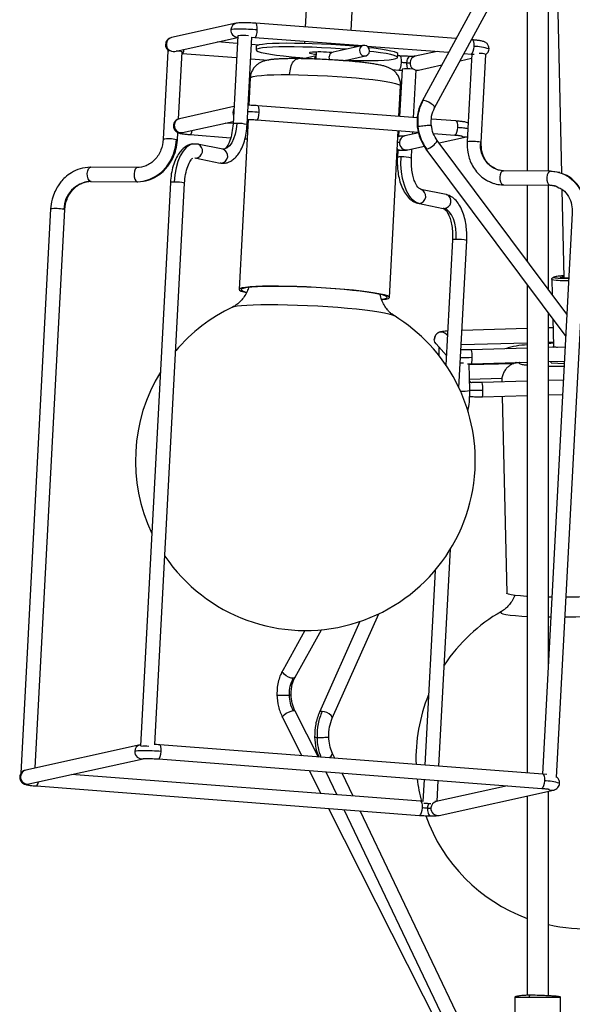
# Model space of a CAD drawing. Header units: millimetres. Extents: x 420 to 892, y 322 to 738.
# Tile 2 of 20: x 420 to 451, y 368 to 423. Entities that reach past the tile are written whole.
import ezdxf

# ---------------------------------------------------------------- set-up
doc = ezdxf.new("R2010")
doc.units = ezdxf.units.MM

msp = doc.modelspace()

# ---------------------------------------------------------------- linework, layer by layer
at = {"color": 7, "linetype": 'Continuous', "lineweight": 25}
for p, q in [((451.391, 435.172), (442.459, 418.715)), ((443.162, 418.333), (452.094, 434.791)), ((449.949, 430.838), (450.328, 414.645)), ((449.588, 414.762), (449.588, 430.173)), ((448.388, 427.962), (448.388, 414.772)), ((436.001, 425.536), (435.861, 422.891)), ((438.454, 422.692), (438.512, 423.775)), ((431.963, 423.105), (428.321, 422.301)), ((444.371, 422.237), (433.073, 423.105)), ((428.493, 421.52), (432.044, 422.304)), ((432.026, 421.966), (430.903, 422.052)), ((432.049, 422.396), (431.786, 417.424)), ((432.585, 417.382), (432.846, 422.318)), ((433.238, 421.873), (432.824, 421.904)), ((432.846, 422.318), (433.012, 422.307)), ((433.012, 422.307), (439.087, 421.841)), ((435.819, 422.092), (435.812, 421.961)), ((438.409, 421.823), (438.412, 421.892)), ((445.296, 422.166), (445.245, 422.17)), ((428.112, 421.531), (427.849, 416.555)), ((428.711, 417.698), (428.911, 421.489)), ((428.914, 421.402), (431.984, 421.166)), ((433.1, 421.796), (433.089, 421.597)), ((436.488, 421.483), (436.467, 421.083)), ((439.141, 421.853), (437.43, 421.475)), ((439.342, 421.821), (443.953, 421.467)), ((441.078, 421.175), (441.089, 421.374)), ((443.306, 421.517), (442.074, 421.245)), ((444.827, 421.4), (445.234, 421.369)), ((445.261, 421.386), (445.038, 417.167)), ((445.235, 421.369), (445.39, 421.355)), ((445.797, 416.368), (446.06, 421.344)), ((432.782, 421.105), (433.777, 421.029)), ((436.476, 421.264), (435.748, 421.103)), ((438.031, 420.993), (439.271, 421.267)), ((441.197, 421.261), (441.083, 421.27)), ((444.6, 420.983), (445.248, 421.126)), ((440.766, 420.492), (441.136, 420.464)), ((441.324, 420.497), (441.183, 417.835)), ((441.981, 417.774), (442.123, 420.47)), ((442.086, 420.444), (442.246, 420.463)), ((442.247, 420.464), (443.566, 420.755)), ((432.755, 420.018), (432.674, 418.475)), ((441.152, 417.838), (441.244, 419.569)), ((442.459, 418.715), (442.457, 418.712)), ((431.838, 418.397), (428.767, 417.719)), ((442.201, 417.757), (433.185, 418.449)), ((428.939, 416.938), (431.794, 417.568)), ((431.787, 417.437), (431.349, 417.47)), ((432.632, 417.676), (432.124, 408.074)), ((433.124, 417.652), (442.259, 416.95)), ((444.366, 417.591), (442.99, 417.697)), ((428.648, 416.513), (428.671, 416.935)), ((432.616, 417.373), (432.584, 417.375)), ((440.612, 407.626), (441.11, 417.039)), ((441.141, 417.036), (441.125, 416.735)), ((442.267, 416.918), (441.478, 416.743)), ((441.932, 416.843), (441.939, 416.975)), ((443.093, 416.886), (444.304, 416.793)), ((445.037, 417.142), (444.998, 416.41)), ((427.849, 416.555), (427.85, 416.554)), ((428.648, 416.513), (428.648, 416.513)), ((429.36, 416.821), (431.65, 416.645)), ((432.458, 416.583), (432.573, 416.574)), ((441.183, 416.734), (441.094, 416.736)), ((450.635, 406.677), (443.317, 416.482)), ((443.415, 416.352), (444.959, 416.693)), ((444.961, 416.693), (444.994, 416.702)), ((444.998, 416.41), (444.999, 416.409)), ((445.797, 416.368), (445.797, 416.369)), ((429.5, 416.292), (429.451, 416.279)), ((429.816, 416.279), (429.472, 416.285)), ((431.21, 415.997), (429.785, 416.287)), ((429.816, 416.279), (429.785, 416.287)), ((431.321, 416.009), (431.241, 415.989)), ((441.052, 415.937), (441.175, 415.934)), ((441.083, 415.936), (441.062, 415.541)), ((441.651, 415.962), (442.585, 416.168)), ((441.861, 415.498), (441.888, 416.014)), ((442.676, 416.004), (450.569, 405.428)), ((429.625, 415.503), (431.051, 415.213)), ((423.73, 414.977), (423.755, 414.98)), ((426.39, 414.958), (423.755, 414.98)), ((431.109, 415.207), (431.051, 415.213)), ((446.715, 414.837), (446.549, 414.927)), ((447.027, 414.78), (446.715, 414.837)), ((447.03, 414.781), (447.053, 414.783)), ((449.688, 414.761), (447.053, 414.783)), ((450.238, 414.676), (449.663, 414.758)), ((449.706, 414.759), (449.688, 414.761)), ((423.748, 414.18), (426.384, 414.158)), ((426.384, 414.158), (426.403, 414.16)), ((428.25, 414.118), (426.569, 382.317)), ((446.308, 414.15), (446.496, 414.068)), ((427.374, 382.386), (429.049, 414.076)), ((443.811, 413.438), (442.386, 413.728)), ((447.046, 413.983), (447.028, 413.985)), ((447.046, 413.983), (449.681, 413.961)), ((448.388, 413.972), (448.388, 409.688)), ((449.588, 408.08), (449.588, 413.962)), ((449.681, 413.961), (449.696, 413.962)), ((449.707, 413.964), (450.019, 413.907)), ((450.019, 413.907), (450.185, 413.817)), ((450.35, 413.727), (450.467, 408.731)), ((443.811, 413.438), (443.842, 413.43)), ((421.49, 412.626), (419.807, 380.776)), ((420.623, 381.064), (422.289, 412.583)), ((421.49, 412.625), (421.49, 412.626)), ((422.289, 412.584), (422.289, 412.583)), ((442.195, 412.952), (442.226, 412.944)), ((442.226, 412.944), (443.652, 412.654)), ((450.937, 412.377), (449.263, 380.71)), ((450.054, 380.52), (451.735, 412.334)), ((444.177, 410.884), (443.803, 403.807)), ((444.536, 402.526), (444.976, 410.842)), ((449.781, 408.66), (449.779, 408.654)), ((449.779, 408.654), (449.799, 407.798)), ((448.388, 408.351), (448.388, 380.777)), ((449.588, 386.86), (449.588, 406.743)), ((449.831, 406.417), (449.868, 404.867)), ((448.388, 405.869), (444.707, 405.764)), ((449.843, 405.91), (449.588, 405.903)), ((443.891, 405.484), (443.845, 405.536)), ((443.248, 405.003), (443.831, 404.35)), ((443.394, 404.84), (443.405, 404.35)), ((444.665, 404.963), (448.388, 405.068)), ((448.388, 404.767), (445.239, 404.678)), ((449.588, 405.102), (449.862, 405.11)), ((450.538, 404.828), (449.588, 404.801)), ((449.87, 404.86), (449.868, 404.867)), ((445.151, 402.377), (445.115, 403.876)), ((447.597, 403.884), (445.117, 403.813)), ((445.262, 403.878), (448.388, 403.967)), ((447.648, 403.904), (447.58, 403.877)), ((449.588, 404.001), (450.495, 404.027)), ((449.741, 403.937), (449.739, 404.005)), ((449.741, 403.937), (450.488, 403.897)), ((445.136, 403.013), (446.968, 403.066)), ((445.234, 402.804), (445.138, 402.91)), ((448.388, 402.897), (445.843, 402.824)), ((446.953, 402.903), (446.954, 402.856)), ((450.439, 402.955), (449.588, 402.931)), ((445.865, 402.025), (448.388, 402.096)), ((446.973, 402.056), (447.233, 390.941)), ((449.588, 402.13), (450.396, 402.153)), ((443.407, 381.16), (444.055, 393.416)), ((443.19, 392.219), (442.609, 381.221)), ((450.754, 390.705), (450.592, 390.703)), ((437.39, 383.88), (440.025, 389.771)), ((438.953, 389.334), (436.66, 384.206)), ((435.84, 388.825), (434.588, 386.575)), ((435.287, 386.186), (436.779, 388.868)), ((436.604, 381.682), (435.292, 384.277)), ((434.578, 383.916), (435.671, 381.754)), ((426.536, 382.37), (420.09, 380.946)), ((426.572, 382.375), (426.537, 382.37)), ((449.276, 380.709), (427.647, 382.37)), ((437.541, 381.61), (437.391, 381.924)), ((420.263, 380.165), (426.709, 381.589)), ((427.586, 381.572), (449.214, 379.912)), ((436.093, 380.919), (436.751, 379.617)), ((437.018, 380.848), (437.638, 379.549)), ((438.558, 379.478), (437.938, 380.777)), ((442.375, 379.185), (422.673, 380.698)), ((442.567, 380.422), (442.501, 379.174)), ((443.302, 379.18), (443.365, 380.361)), ((449.503, 380.688), (449.275, 380.709)), ((420.684, 380.048), (442.314, 378.388)), ((447.286, 380.06), (443.252, 379.169)), ((443.424, 378.387), (449.869, 379.811)), ((449.588, 368.2), (449.588, 379.749)), ((449.871, 379.811), (449.904, 379.82)), ((442.501, 379.177), (442.374, 379.185)), ((448.388, 379.484), (448.388, 368.229)), ((437.173, 378.782), (444.223, 364.834)), ((438.036, 378.716), (444.661, 364.834)), ((445.548, 364.834), (438.956, 378.645)), ((447.698, 368.134), (447.698, 364.834)), ((450.038, 368.134), (450.278, 368.134)), ((450.278, 364.834), (450.278, 368.134))]:
    msp.add_line(p, q, dxfattribs=at)
at = {"color": 8, "linetype": 'Continuous', "lineweight": 25}
for p, q in [((428.024, 421.94), (427.995, 421.91)), ((442.493, 418.737), (442.459, 418.715)), ((431.822, 418.093), (431.778, 418.088)), ((428.47, 417.358), (428.441, 417.329)), ((429.625, 415.503), (429.684, 415.497)), ((423.748, 414.18), (423.731, 414.182)), ((426.366, 414.16), (426.384, 414.158)), ((449.663, 413.963), (449.681, 413.961)), ((442.226, 412.944), (442.285, 412.938)), ((443.71, 412.648), (443.652, 412.654)), ((449.779, 408.654), (449.782, 408.648)), ((446.938, 389.897), (446.895, 389.854)), ((449.588, 389.591), (449.732, 389.589)), ((419.794, 380.585), (419.764, 380.556)), ((447.698, 368.134), (448.514, 368.134)), ((448.514, 368.134), (450.038, 368.134))]:
    msp.add_line(p, q, dxfattribs=at)
at = {"color": 8, "linetype": 'Continuous', "lineweight": 25, "flags": 128}
for points in [[(433.157, 422.731), (433.156, 422.882), (433.138, 423.005), (433.106, 423.083), (433.073, 423.105)], [(433.012, 422.307), (433.022, 422.308), (433.067, 422.348), (433.108, 422.442), (433.14, 422.577), (433.157, 422.731)], [(445.296, 422.166), (445.328, 422.145), (445.361, 422.067), (445.378, 421.943), (445.379, 421.793)], [(428.914, 421.402), (428.923, 421.403), (428.969, 421.443), (429.01, 421.537), (429.036, 421.639)], [(445.379, 421.793), (445.362, 421.639), (445.331, 421.504), (445.289, 421.409), (445.244, 421.369), (445.234, 421.369)], [(441.281, 420.888), (441.264, 420.734), (441.233, 420.599), (441.191, 420.504), (441.146, 420.465), (441.136, 420.464)], [(441.197, 421.261), (441.23, 421.24), (441.262, 421.162), (441.28, 421.038), (441.281, 420.888)], [(432.755, 420.018), (432.757, 420.026), (432.809, 420.068), (432.932, 420.106), (433.125, 420.138), (433.384, 420.165), (433.706, 420.185), (434.083, 420.198), (434.51, 420.204), (434.98, 420.204)], [(434.98, 420.204), (435.485, 420.196), (436.015, 420.182), (436.563, 420.16), (437.117, 420.133), (437.67, 420.1), (438.211, 420.061), (438.732, 420.018), (439.223, 419.971), (439.676, 419.921), (440.083, 419.869), (440.437, 419.816), (440.733, 419.762), (440.964, 419.709), (441.128, 419.657), (441.221, 419.608), (441.244, 419.569)], [(443.162, 418.333), (443.165, 418.342), (443.149, 418.401), (443.081, 418.479), (442.973, 418.564), (442.839, 418.642), (442.701, 418.703), (442.58, 418.736), (442.493, 418.737)], [(431.831, 418.269), (431.815, 418.239), (431.778, 418.088)], [(431.778, 418.088), (431.799, 417.934), (431.811, 417.901)], [(433.124, 417.652), (433.134, 417.653), (433.179, 417.692), (433.22, 417.787), (433.252, 417.922), (433.269, 418.076)], [(433.269, 418.076), (433.268, 418.226), (433.25, 418.35), (433.218, 418.428), (433.185, 418.449)], [(444.366, 417.591), (444.398, 417.57), (444.431, 417.492), (444.449, 417.368), (444.449, 417.217)], [(429.36, 416.821), (429.369, 416.821), (429.415, 416.861), (429.456, 416.956), (429.482, 417.058)], [(431.996, 417.442), (431.965, 417.134), (431.906, 416.844), (431.821, 416.583), (431.713, 416.361), (431.588, 416.186), (431.449, 416.066), (431.316, 416.007)], [(444.449, 417.217), (444.432, 417.063), (444.401, 416.929), (444.359, 416.834), (444.314, 416.794), (444.304, 416.793)], [(428.648, 416.513), (428.646, 416.516), (428.6, 416.531)], [(445.797, 416.369), (445.795, 416.371), (445.749, 416.386)], [(429.451, 416.279), (429.328, 416.228), (429.139, 416.089), (428.964, 415.883), (428.808, 415.617), (428.676, 415.299), (428.572, 414.939), (428.499, 414.547), (428.46, 414.136)], [(442.676, 416.004), (442.676, 416.004), (442.717, 416.001)], [(423.731, 414.182), (423.66, 414.227), (423.603, 414.326), (423.568, 414.464), (423.562, 414.619), (423.584, 414.768), (423.632, 414.889), (423.699, 414.963), (423.73, 414.977)], [(426.39, 414.958), (426.334, 414.941), (426.267, 414.867), (426.219, 414.746), (426.197, 414.597), (426.203, 414.441), (426.238, 414.304), (426.295, 414.205), (426.366, 414.16)], [(447.028, 413.985), (446.957, 414.03), (446.9, 414.129), (446.866, 414.267), (446.859, 414.422), (446.882, 414.571), (446.93, 414.692), (446.996, 414.766), (447.03, 414.781)], [(449.688, 414.761), (449.631, 414.744), (449.565, 414.67), (449.517, 414.549), (449.494, 414.4), (449.501, 414.244), (449.535, 414.107), (449.592, 414.008), (449.663, 413.963)], [(450.007, 413.911), (449.936, 413.93), (449.663, 413.963)], [(422.241, 412.602), (422.287, 412.587), (422.289, 412.584)], [(431.757, 407.082), (431.841, 407.111), (432.016, 407.146), (432.259, 407.177), (432.565, 407.2), (432.931, 407.218), (433.351, 407.228), (433.816, 407.232), (434.322, 407.228), (434.858, 407.218), (435.418, 407.2), (435.992, 407.176), (436.57, 407.146), (437.145, 407.111), (437.707, 407.07), (438.246, 407.024), (438.755, 406.975), (439.226, 406.923), (439.65, 406.869), (440.022, 406.813), (440.335, 406.757), (440.585, 406.701), (440.768, 406.647), (440.872, 406.6)], [(443.147, 405.258), (443.155, 405.277), (443.157, 405.278)], [(443.248, 405.003), (443.181, 405.107), (443.147, 405.258)], [(445.221, 402.797), (445.147, 402.834), (445.14, 402.837)], [(446.953, 402.903), (446.97, 402.875), (446.999, 402.857)], [(446.895, 389.854), (446.921, 389.811), (447.02, 389.769), (447.189, 389.731), (447.426, 389.696), (447.728, 389.665), (448.089, 389.639), (448.388, 389.623)], [(450.533, 389.589), (450.564, 389.589), (451.137, 389.596), (451.716, 389.609), (452.292, 389.627), (452.856, 389.65), (453.398, 389.678), (453.911, 389.711), (454.386, 389.747), (454.815, 389.787), (455.192, 389.83), (455.511, 389.874), (455.767, 389.92), (455.956, 389.966), (456.074, 390.012), (456.121, 390.057), (456.094, 390.101), (456.075, 390.112)], [(435.184, 386.13), (435.064, 386.138), (434.926, 386.183), (434.789, 386.258), (434.674, 386.351), (434.6, 386.449), (434.577, 386.536), (434.588, 386.575)], [(435.287, 386.186), (435.266, 386.161), (435.184, 386.13)], [(434.578, 383.916), (434.574, 383.93), (434.597, 383.991), (434.672, 384.068), (434.786, 384.149), (434.924, 384.223), (435.062, 384.277), (435.182, 384.304)], [(435.182, 384.304), (435.264, 384.299), (435.292, 384.277)], [(436.809, 384.259), (436.71, 384.248), (436.66, 384.206)], [(437.39, 383.88), (437.391, 383.881), (437.386, 383.948), (437.326, 384.03), (437.221, 384.114), (437.085, 384.187), (436.941, 384.238), (436.809, 384.259)], [(427.586, 381.572), (427.595, 381.573), (427.641, 381.613), (427.682, 381.707), (427.714, 381.842), (427.73, 381.996)], [(427.73, 381.996), (427.73, 382.146), (427.712, 382.27), (427.679, 382.348), (427.647, 382.37)], [(437.208, 381.636), (437.225, 381.647), (437.331, 381.739), (437.39, 381.833), (437.395, 381.914), (437.391, 381.925)], [(420.684, 380.048), (420.693, 380.049), (420.738, 380.089), (420.78, 380.183), (420.806, 380.285)], [(449.359, 380.336), (449.342, 380.181), (449.311, 380.047), (449.269, 379.952), (449.224, 379.912), (449.214, 379.912)], [(449.276, 380.709), (449.308, 380.688), (449.341, 380.61), (449.359, 380.486), (449.359, 380.336)], [(442.375, 379.185), (442.407, 379.164), (442.44, 379.086), (442.458, 378.962), (442.458, 378.812)], [(442.458, 378.812), (442.441, 378.657), (442.41, 378.523), (442.368, 378.428), (442.323, 378.388), (442.314, 378.388)]]:
    msp.add_lwpolyline(points, dxfattribs=at)
at = {"color": 7, "linetype": 'Continuous', "lineweight": 25, "flags": 128}
for points in [[(438.84, 421.786), (438.362, 421.827), (437.846, 421.865), (437.316, 421.898), (436.783, 421.926), (436.255, 421.947), (435.742, 421.962), (435.253, 421.971), (434.797, 421.972), (434.382, 421.966), (434.015, 421.954), (433.703, 421.935), (433.452, 421.91), (433.266, 421.879)], [(428.112, 421.531), (428.129, 421.54), (428.169, 421.545)], [(433.256, 421.68), (433.138, 421.644), (433.09, 421.603), (433.114, 421.558), (433.209, 421.511), (433.372, 421.461), (433.602, 421.409), (433.895, 421.358), (434.244, 421.306), (434.643, 421.257), (435.087, 421.209), (435.566, 421.165), (435.902, 421.137)], [(433.266, 421.879), (433.148, 421.843), (433.101, 421.802), (433.1, 421.796)], [(438.184, 421.641), (437.835, 421.666), (437.306, 421.699), (436.772, 421.727), (436.244, 421.748), (435.731, 421.763), (435.242, 421.772), (434.786, 421.773), (434.371, 421.767), (434.005, 421.755), (433.693, 421.736), (433.442, 421.711), (433.256, 421.68)], [(436.127, 421.46), (436.085, 421.44), (436.118, 421.416), (436.222, 421.39), (436.39, 421.364), (436.481, 421.353)], [(438.14, 421.017), (438.182, 421.016), (438.684, 421.004), (439.158, 420.999), (439.594, 421.001), (439.986, 421.01), (440.326, 421.026), (440.608, 421.048), (440.827, 421.076), (440.979, 421.11), (441.062, 421.148), (441.074, 421.191), (441.015, 421.237), (440.885, 421.286), (440.688, 421.337), (440.426, 421.389), (440.105, 421.44), (439.73, 421.491), (439.492, 421.519)], [(438.919, 421.582), (438.935, 421.466), (438.992, 421.364), (439.082, 421.292), (439.19, 421.261), (439.301, 421.275), (439.398, 421.333), (439.465, 421.425), (439.493, 421.538), (439.477, 421.654), (439.42, 421.755), (439.331, 421.827), (439.222, 421.858), (439.111, 421.844), (439.014, 421.786), (438.947, 421.694), (438.919, 421.582)], [(441.089, 421.374), (441.085, 421.39), (441.025, 421.437), (440.896, 421.485), (440.698, 421.536), (440.437, 421.588), (440.116, 421.639), (439.74, 421.69), (439.443, 421.725)], [(437.243, 421.043), (437.224, 421.088), (437.208, 421.204)], [(426.366, 414.16), (426.734, 414.193), (427.094, 414.298), (427.437, 414.471), (427.75, 414.707), (428.026, 415), (428.255, 415.339), (428.43, 415.715), (428.546, 416.116), (428.6, 416.531)], [(431.316, 416.007), (431.301, 416.004), (431.216, 415.996)], [(431.109, 415.207), (431.309, 415.203), (431.384, 415.221)], [(442.285, 412.938), (442.089, 413.014), (441.903, 413.161), (441.732, 413.374), (441.582, 413.645), (441.457, 413.968), (441.361, 414.333), (441.297, 414.727), (441.266, 415.14), (441.271, 415.558)], [(449.706, 414.759), (450.07, 414.72), (450.419, 414.609), (450.743, 414.43), (451.031, 414.189), (451.275, 413.892), (451.468, 413.549), (451.603, 413.171), (451.677, 412.768), (451.687, 412.353)], [(444.386, 410.901), (444.388, 411.215), (444.361, 411.523), (444.305, 411.812), (444.223, 412.073), (444.118, 412.294), (443.995, 412.468), (443.857, 412.588), (443.71, 412.648)], [(450.743, 408.722), (450.666, 408.723), (450.483, 408.73), (450.352, 408.742), (450.284, 408.758), (450.286, 408.776), (450.357, 408.794), (450.465, 408.81)], [(440.101, 407.818), (439.806, 407.872), (439.452, 407.926), (439.044, 407.978), (438.592, 408.028), (438.101, 408.075), (437.58, 408.118), (437.039, 408.156), (436.486, 408.189), (435.931, 408.217), (435.384, 408.238), (434.854, 408.252), (434.349, 408.26), (433.879, 408.261), (433.452, 408.254), (433.074, 408.241), (432.753, 408.221), (432.494, 408.194), (432.301, 408.162), (432.177, 408.125), (432.126, 408.082), (432.147, 408.036), (432.24, 407.987), (432.404, 407.935), (432.544, 407.901)], [(439.996, 407.819), (439.709, 407.872), (439.364, 407.923), (438.969, 407.974), (438.529, 408.023), (438.052, 408.068), (437.546, 408.11), (437.02, 408.147), (436.483, 408.18), (435.944, 408.206), (435.412, 408.227), (434.896, 408.241), (434.406, 408.248), (433.949, 408.249), (433.534, 408.243), (433.167, 408.23), (432.855, 408.21), (432.603, 408.185), (432.416, 408.153), (432.296, 408.117), (432.246, 408.076), (432.266, 408.031), (432.356, 407.983), (432.516, 407.932), (432.528, 407.929)], [(440.192, 407.523), (440.321, 407.547), (440.441, 407.583), (440.491, 407.624), (440.471, 407.669), (440.38, 407.717), (440.221, 407.768), (439.996, 407.819)], [(440.196, 407.5), (440.243, 407.505), (440.436, 407.538), (440.559, 407.575), (440.611, 407.618), (440.59, 407.664), (440.497, 407.713), (440.333, 407.765), (440.101, 407.818)], [(449.588, 405.041), (449.723, 405.048), (449.863, 405.056)], [(444.61, 403.931), (444.74, 403.933), (444.795, 403.935)], [(448.388, 390.747), (448.357, 390.749), (448.008, 390.773), (447.718, 390.803), (447.493, 390.836), (447.336, 390.874), (447.25, 390.913), (447.233, 390.941)], [(455.731, 391.141), (455.727, 391.127), (455.668, 391.083), (455.537, 391.039), (455.337, 390.995), (455.071, 390.951), (454.744, 390.909), (454.36, 390.87), (453.928, 390.833), (453.453, 390.8), (452.945, 390.771), (452.412, 390.746), (451.863, 390.727), (451.307, 390.713), (450.754, 390.705)], [(449.791, 390.704), (449.696, 390.705), (449.588, 390.707)], [(419.861, 380.789), (419.824, 380.784), (419.809, 380.772), (419.844, 380.76)]]:
    msp.add_lwpolyline(points, dxfattribs=at)
at = {"color": 8, "linetype": 'Continuous', "lineweight": 25}
for centre, radius, start, end in [((432.05, 422.731), 0.384, 102.9783, 178.1185), ((432.064, 422.714), 0.399, 175.6714, 267.2793), ((428.42, 421.909), 0.397, 175.6431, 280.6772), ((428.408, 421.927), 0.384, 103.1081, 178.1168), ((445.369, 418.963), 2.83, 72.1883, 89.7978), ((442.173, 420.853), 0.397, 175.6431, 280.6772), ((442.161, 420.871), 0.384, 103.1081, 178.1168), ((428.854, 417.345), 0.384, 103.1081, 178.1168), ((431.929, 416.974), 0.473, 81.8418, 107.519), ((432.121, 415.737), 1.709, 74.2372, 94.1998), ((428.866, 417.328), 0.397, 175.6431, 280.6772), ((428.161, 414.554), 2.025, 77.4755, 98.85), ((441.577, 416.352), 0.397, 175.6431, 280.6772), ((441.565, 416.369), 0.384, 103.1081, 178.1168), ((442.425, 416.979), 1.021, 286.6086, 330.8983), ((444.88, 417.06), 0.375, 235.7517, 282.5688), ((445.31, 414.409), 2.025, 77.4755, 98.85), ((447.175, 416.212), 1.436, 173.0413, 264.5118), ((429.657, 415.904), 0.408, 273.8653, 66.9825), ((431.084, 415.612), 0.405, 273.5084, 71.9726), ((441.204, 415.104), 0.459, 81.5576, 107.9963), ((441.397, 413.872), 1.691, 74.1039, 94.281), ((428.392, 413.681), 0.46, 81.5736, 107.9695), ((428.585, 412.433), 1.708, 74.2277, 94.2056), ((442.26, 413.342), 0.405, 273.5084, 71.9726), ((443.683, 413.055), 0.408, 273.8676, 66.9492), ((421.789, 410.233), 2.411, 79.2011, 97.1245), ((444.319, 410.446), 0.46, 81.5736, 107.9695), ((444.511, 409.198), 1.708, 74.2277, 94.2056), ((450.532, 412.541), 3.965, 259.0971, 272.9564), ((443.547, 405.269), 0.4, 41.9757, 181.4713), ((444.021, 404.354), 1.26, 355.2026, 14.9093), ((450.123, 405.552), 0.736, 249.9331, 268.0279), ((444.856, 418.529), 14.287, 269.0801, 271.6881), ((443.956, 404.118), 1.327, 349.5986, 5.6374), ((444.625, 402.5), 1.26, 355.2026, 14.9093), ((444.737, 404.278), 1.945, 266.6658, 282.288), ((445.467, 415.899), 13.511, 268.6556, 271.7536), ((444.56, 402.264), 1.327, 349.5986, 5.6374), ((439.758, 382.837), 3.231, 180.848, 201.143), ((426.634, 381.977), 0.395, 175.3896, 280.8156), ((426.623, 381.996), 0.384, 102.9783, 178.1185), ((420.177, 380.573), 0.384, 103.1081, 178.1168), ((420.189, 380.555), 0.397, 175.6431, 280.6772), ((449.349, 377.506), 2.83, 72.1879, 89.7977), ((449.79, 380.178), 0.375, 235.7517, 282.5688), ((443.339, 378.795), 0.384, 103.1081, 178.1168), ((443.351, 378.777), 0.397, 175.6431, 280.6772)]:
    msp.add_arc(centre, radius, start, end, dxfattribs=at)
at = {"color": 7, "linetype": 'Continuous', "lineweight": 25}
for centre, radius, start, end in [((432.339, 420.433), 1.989, 80.891, 98.3631), ((428.615, 420.638), 0.901, 70.782, 92.1846), ((436.691, 414.862), 6.622, 84.187, 94.8893), ((437.496, 421.194), 0.288, 103.1081, 178.1168), ((445.736, 420.408), 0.991, 70.9085, 93.4096), ((436.645, 421.005), 0.291, 125.7307, 163.5268), ((441.598, 418.351), 2.186, 81.9038, 97.1274), ((444.818, 417.56), 2.616, 186.3058, 216.5822), ((423.83, 412.596), 1.589, 93.5971, 179.8004), ((447.044, 415.829), 1.844, 245.3471, 269.5186), ((435.87, 398.416), 9.592, 115.3865, 139.7505), ((435.87, 398.416), 9.592, 356.9745, 58.5625), ((448.628, 400.185), 4.773, 92.8877, 107.6841), ((435.87, 398.416), 9.592, 148.5786, 205.3704), ((435.87, 398.416), 9.592, 214.1986, 356.9745), ((451.704, 381.574), 9.592, 119.7971, 146.4698), ((451.704, 381.574), 9.592, 157.8823, 181.8837), ((426.81, 380.416), 1.874, 83.0148, 97.1688), ((451.704, 381.574), 9.592, 186.7195, 194.5061), ((442.702, 375.805), 3.247, 85.5698, 92.4165), ((451.704, 381.574), 9.592, 199.5527, 249.7721), ((451.704, 381.574), 9.592, 257.253, 319.1836)]:
    msp.add_arc(centre, radius, start, end, dxfattribs=at)
for points, knots in [([(433.073, 423.105), (433.012, 423.109), (432.89, 423.118), (432.699, 423.127), (432.517, 423.132), (432.306, 423.133), (432.103, 423.128), (432.007, 423.112), (431.963, 423.105)], [0, 0, 0, 0, 0.1387704, 0.2800217, 0.4198937, 0.5547553, 0.7980248, 1, 1, 1, 1]), ([(433.157, 422.731), (432.988, 422.742), (432.637, 422.765), (432.159, 422.775), (431.82, 422.766), (431.716, 422.751), (431.666, 422.744)], [0, 0, 0, 0, 0.270261, 0.562429, 0.789736, 1, 1, 1, 1]), ([(428.268, 422.28), (428.241, 422.271), (428.165, 422.246), (428.068, 422.161), (427.991, 422.041), (427.98, 421.954), (427.975, 421.911)], [0, 0, 0, 0, 0.157262, 0.436748, 0.721545, 1, 1, 1, 1]), ([(427.975, 421.911), (427.976, 421.876), (427.978, 421.807), (428.021, 421.692), (428.092, 421.596), (428.155, 421.557), (428.176, 421.544)], [0, 0, 0, 0, 0.233766, 0.4534, 0.81837, 1, 1, 1, 1]), ([(446.235, 421.657), (446.234, 421.693), (446.231, 421.761), (446.188, 421.878), (446.111, 421.978), (446.007, 422.045), (445.898, 422.088), (445.769, 422.114), (445.541, 422.146), (445.38, 422.159), (445.295, 422.166)], [0, 0, 0, 0, 0.0744055, 0.1443133, 0.26048, 0.3432233, 0.41162, 0.648572, 0.8150823, 1, 1, 1, 1]), ([(446.058, 421.348), (446.085, 421.368), (446.153, 421.417), (446.217, 421.528), (446.229, 421.615), (446.235, 421.657)], [0, 0, 0, 0, 0.251041, 0.629737, 1, 1, 1, 1]), ([(435.464, 421.107), (435.366, 421.108), (435.165, 421.109), (434.885, 421.106), (434.62, 421.1), (434.378, 421.09), (434.16, 421.076), (433.963, 421.057), (433.775, 421.031), (433.603, 420.996), (433.43, 420.939), (433.271, 420.862), (433.119, 420.756), (432.972, 420.609), (432.852, 420.418), (432.774, 420.215), (432.765, 420.077), (432.761, 420.018)], [0, 0, 0, 0, 0.0755309, 0.1544838, 0.2337713, 0.3129881, 0.3920009, 0.4711635, 0.5521358, 0.6414542, 0.7054117, 0.7531805, 0.8002926, 0.8505812, 0.9041114, 0.9589551, 1, 1, 1, 1]), ([(437.066, 421.056), (436.903, 421.064), (436.677, 421.075), (436.35, 421.088), (436.081, 421.096), (435.775, 421.103), (435.568, 421.107), (435.467, 421.107), (435.464, 421.107)], [0, 0, 0, 0, 0.293124, 0.407806, 0.597037, 0.789966, 0.993518, 1, 1, 1, 1]), ([(441.242, 419.569), (441.243, 419.581), (441.252, 419.673), (441.228, 419.846), (441.152, 420.071), (441.029, 420.266), (440.88, 420.417), (440.724, 420.527), (440.558, 420.609), (440.386, 420.67), (440.186, 420.723), (439.945, 420.772), (439.678, 420.817), (439.392, 420.857), (439.096, 420.893), (438.777, 420.928), (438.433, 420.96), (438.102, 420.988), (437.794, 421.011), (437.461, 421.034), (437.219, 421.047), (437.066, 421.056)], [0, 0, 0, 0, 0.006066, 0.046469, 0.086927, 0.12689, 0.165323, 0.20283, 0.243917, 0.303859, 0.37267, 0.446573, 0.521203, 0.582355, 0.645361, 0.708188, 0.769347, 0.833915, 0.881466, 0.925267, 1, 1, 1, 1]), ([(441.779, 421.236), (441.734, 421.236), (441.644, 421.238), (441.495, 421.243), (441.343, 421.251), (441.245, 421.258), (441.197, 421.261)], [0, 0, 0, 0, 0.247206, 0.499506, 0.752056, 1, 1, 1, 1]), ([(441.585, 420.874), (441.53, 420.876), (441.43, 420.877), (441.327, 420.885), (441.281, 420.888)], [0, 0, 0, 0, 0.56, 1, 1, 1, 1]), ([(441.585, 420.874), (441.634, 420.875), (441.721, 420.875), (441.761, 420.881), (441.778, 420.884)], [0, 0, 0, 0, 0.56, 1, 1, 1, 1]), ([(442.075, 421.245), (442.071, 421.244), (442.063, 421.243), (442.009, 421.239), (441.917, 421.236), (441.827, 421.236), (441.779, 421.236)], [0, 0, 0, 0, 0.194772, 0.428039, 0.698496, 1, 1, 1, 1]), ([(441.137, 420.464), (441.189, 420.46), (441.25, 420.455), (441.312, 420.452), (441.321, 420.452)], [0, 0, 0, 0, 0.860117, 1, 1, 1, 1]), ([(442.458, 418.712), (442.357, 418.484), (442.156, 418.028), (442.174, 417.515), (442.183, 417.259)], [0, 0, 0, 0, 0.500594, 1, 1, 1, 1]), ([(433.185, 418.449), (433.124, 418.454), (433.002, 418.462), (432.826, 418.471), (432.719, 418.474), (432.674, 418.475)], [0, 0, 0, 0, 0.360056, 0.726549, 1, 1, 1, 1]), ([(442.978, 417.347), (442.972, 417.523), (442.959, 417.873), (443.095, 418.182), (443.163, 418.336)], [0, 0, 0, 0, 0.500868, 1, 1, 1, 1]), ([(428.768, 417.719), (428.721, 417.705), (428.626, 417.675), (428.514, 417.58), (428.437, 417.46), (428.426, 417.373), (428.421, 417.33)], [0, 0, 0, 0, 0.237361, 0.490283, 0.748011, 1, 1, 1, 1]), ([(432.601, 417.677), (432.608, 417.677), (432.663, 417.676), (432.784, 417.672), (432.955, 417.664), (433.068, 417.656), (433.124, 417.652)], [0, 0, 0, 0, 0.047887, 0.36083, 0.681598, 1, 1, 1, 1]), ([(445.055, 417.476), (445.042, 417.482), (444.958, 417.52), (444.84, 417.537), (444.611, 417.571), (444.45, 417.584), (444.365, 417.591)], [0, 0, 0, 0, 0.069384, 0.444161, 0.707523, 1, 1, 1, 1]), ([(428.421, 417.33), (428.422, 417.294), (428.424, 417.226), (428.467, 417.109), (428.544, 417.009), (428.648, 416.942), (428.758, 416.899), (428.887, 416.873), (429.114, 416.841), (429.275, 416.828), (429.36, 416.821)], [0, 0, 0, 0, 0.0744055, 0.1443133, 0.26048, 0.3432232, 0.41162, 0.648572, 0.8150823, 1, 1, 1, 1]), ([(431.786, 417.424), (431.77, 417.256), (431.737, 416.898), (431.606, 416.446), (431.452, 416.123), (431.365, 416.047), (431.321, 416.009)], [0, 0, 0, 0, 0.222293, 0.471955, 0.735982, 1, 1, 1, 1]), ([(431.364, 415.215), (431.42, 415.228), (431.543, 415.256), (431.724, 415.352), (431.916, 415.507), (432.108, 415.738), (432.286, 416.051), (432.434, 416.443), (432.543, 416.895), (432.571, 417.219), (432.585, 417.382)], [0, 0, 0, 0, 0.076568, 0.169275, 0.278192, 0.402589, 0.540642, 0.689245, 0.844068, 1, 1, 1, 1]), ([(442.183, 417.259), (442.224, 417.032), (442.306, 416.579), (442.553, 416.196), (442.676, 416.004)], [0, 0, 0, 0, 0.499802, 1, 1, 1, 1]), ([(442.217, 417.272), (442.241, 417.277), (442.29, 417.288), (442.423, 417.308), (442.584, 417.328), (442.747, 417.344), (442.883, 417.353), (442.966, 417.354), (442.989, 417.347), (442.958, 417.338), (442.943, 417.334)], [0, 0, 0, 0, 0.1130953, 0.2342918, 0.3731135, 0.5, 0.6268865, 0.7657082, 0.8869047, 1, 1, 1, 1]), ([(443.317, 416.483), (443.232, 416.614), (443.063, 416.878), (443.006, 417.191), (442.978, 417.347)], [0, 0, 0, 0, 0.499712, 1, 1, 1, 1]), ([(427.849, 416.554), (427.82, 416.349), (427.774, 416.033), (427.578, 415.658), (427.382, 415.402), (427.147, 415.197), (426.811, 415.002), (426.54, 414.973), (426.365, 414.955)], [0, 0, 0, 0, 0.241534, 0.370902, 0.502625, 0.633996, 0.762326, 1, 1, 1, 1]), ([(426.409, 414.161), (426.604, 414.178), (426.973, 414.209), (427.456, 414.436), (427.813, 414.705), (428.057, 414.967), (428.25, 415.231), (428.427, 415.554), (428.59, 415.992), (428.628, 416.331), (428.648, 416.513)], [0, 0, 0, 0, 0.174496, 0.32954, 0.456781, 0.552103, 0.626041, 0.725516, 0.852312, 1, 1, 1, 1]), ([(441.479, 416.743), (441.476, 416.743), (441.467, 416.742), (441.413, 416.737), (441.321, 416.734), (441.231, 416.734), (441.183, 416.734)], [0, 0, 0, 0, 0.194772, 0.428039, 0.698496, 1, 1, 1, 1]), ([(444.305, 416.793), (444.379, 416.787), (444.515, 416.775), (444.646, 416.76), (444.712, 416.749), (444.715, 416.75), (444.716, 416.75)], [0, 0, 0, 0, 0.354261, 0.656084, 0.887717, 1, 1, 1, 1]), ([(444.999, 416.409), (445.001, 416.213), (445.004, 415.899), (445.112, 415.476), (445.252, 415.129), (445.462, 414.788), (445.746, 414.481), (446.033, 414.259), (446.236, 414.178), (446.308, 414.15)], [0, 0, 0, 0, 0.2026633, 0.3228193, 0.4553694, 0.5993944, 0.7530518, 0.9135497, 1, 1, 1, 1]), ([(446.549, 414.927), (446.472, 414.964), (446.256, 415.065), (445.998, 415.399), (445.807, 415.861), (445.801, 416.203), (445.797, 416.368)], [0, 0, 0, 0, 0.159697, 0.448955, 0.733464, 1, 1, 1, 1]), ([(429.472, 416.285), (429.416, 416.272), (429.293, 416.244), (429.112, 416.148), (428.919, 415.993), (428.728, 415.762), (428.549, 415.449), (428.401, 415.057), (428.292, 414.605), (428.264, 414.281), (428.25, 414.118)], [0, 0, 0, 0, 0.076568, 0.169275, 0.278192, 0.402589, 0.540642, 0.689245, 0.844068, 1, 1, 1, 1]), ([(441.175, 415.934), (441.283, 415.935), (441.479, 415.935), (441.597, 415.954), (441.65, 415.962)], [0, 0, 0, 0, 0.5497734, 1, 1, 1, 1]), ([(429.049, 414.076), (429.065, 414.245), (429.098, 414.603), (429.229, 415.054), (429.384, 415.377), (429.471, 415.453), (429.514, 415.492)], [0, 0, 0, 0, 0.2222927, 0.4719549, 0.7359824, 1, 1, 1, 1]), ([(441.062, 415.541), (441.058, 415.419), (441.051, 415.166), (441.081, 414.769), (441.151, 414.356), (441.271, 413.949), (441.441, 413.577), (441.659, 413.272), (441.912, 413.048), (442.101, 412.984), (442.195, 412.952)], [0, 0, 0, 0, 0.101255, 0.212037, 0.331878, 0.459567, 0.593102, 0.729786, 0.866486, 1, 1, 1, 1]), ([(442.417, 413.72), (442.369, 413.737), (442.262, 413.776), (442.09, 414.033), (441.968, 414.371), (441.894, 414.708), (441.851, 415.093), (441.857, 415.363), (441.861, 415.498)], [0, 0, 0, 0, 0.186027, 0.421843, 0.557845, 0.702277, 0.851183, 1, 1, 1, 1]), ([(423.73, 414.977), (423.534, 414.96), (423.165, 414.929), (422.682, 414.702), (422.326, 414.433), (422.082, 414.172), (421.889, 413.907), (421.712, 413.584), (421.549, 413.146), (421.511, 412.807), (421.49, 412.625)], [0, 0, 0, 0, 0.174496, 0.32954, 0.456781, 0.552103, 0.626041, 0.725516, 0.852312, 1, 1, 1, 1]), ([(422.289, 412.584), (422.319, 412.789), (422.364, 413.105), (422.561, 413.48), (422.756, 413.736), (422.992, 413.941), (423.328, 414.136), (423.598, 414.165), (423.774, 414.184)], [0, 0, 0, 0, 0.241534, 0.370902, 0.502625, 0.633996, 0.762326, 1, 1, 1, 1]), ([(451.735, 412.335), (451.733, 412.532), (451.73, 412.845), (451.622, 413.268), (451.482, 413.615), (451.272, 413.956), (450.988, 414.263), (450.701, 414.486), (450.497, 414.566), (450.426, 414.594)], [0, 0, 0, 0, 0.202663, 0.322819, 0.455369, 0.599394, 0.753052, 0.91355, 1, 1, 1, 1]), ([(450.185, 413.817), (450.262, 413.781), (450.478, 413.679), (450.736, 413.345), (450.927, 412.884), (450.933, 412.542), (450.937, 412.376)], [0, 0, 0, 0, 0.159697, 0.448955, 0.733464, 1, 1, 1, 1]), ([(444.976, 410.842), (444.979, 410.963), (444.987, 411.217), (444.956, 411.614), (444.886, 412.027), (444.766, 412.433), (444.596, 412.805), (444.379, 413.11), (444.126, 413.334), (443.936, 413.399), (443.842, 413.43)], [0, 0, 0, 0, 0.1012549, 0.2120373, 0.331878, 0.4595673, 0.5931023, 0.729786, 0.8664857, 1, 1, 1, 1]), ([(443.62, 412.663), (443.668, 412.645), (443.776, 412.607), (443.947, 412.349), (444.069, 412.011), (444.143, 411.674), (444.186, 411.289), (444.18, 411.019), (444.177, 410.884)], [0, 0, 0, 0, 0.186027, 0.421843, 0.557845, 0.702277, 0.851183, 1, 1, 1, 1]), ([(449.782, 408.648), (449.783, 408.662), (449.786, 408.692), (449.812, 408.726), (449.845, 408.746), (449.868, 408.749), (449.879, 408.751)], [0, 0, 0, 0, 0.270261, 0.562429, 0.789736, 1, 1, 1, 1]), ([(450.464, 408.848), (450.455, 408.848), (450.364, 408.843), (450.229, 408.83), (450.078, 408.814), (450.034, 408.804), (450.02, 408.801)], [0, 0, 0, 0, 0.0438593, 0.4432286, 0.811429, 1, 1, 1, 1]), ([(432.66, 408.185), (432.66, 408.183), (432.635, 408.078), (432.546, 407.876), (432.383, 407.607), (432.193, 407.39), (432.016, 407.237), (431.865, 407.136), (431.792, 407.099), (431.757, 407.082)], [0, 0, 0, 0, 0.004994, 0.200906, 0.409476, 0.597256, 0.752506, 0.883425, 1, 1, 1, 1]), ([(440.872, 406.6), (440.836, 406.623), (440.767, 406.668), (440.632, 406.782), (440.488, 406.934), (440.334, 407.145), (440.195, 407.414), (440.114, 407.641), (440.096, 407.774), (440.093, 407.796)], [0, 0, 0, 0, 0.128759, 0.247342, 0.386702, 0.553831, 0.749012, 0.958386, 1, 1, 1, 1]), ([(443.905, 405.733), (443.853, 405.729), (443.688, 405.717), (443.544, 405.696), (443.436, 405.666), (443.376, 405.639), (443.325, 405.607), (443.267, 405.558), (443.211, 405.485), (443.167, 405.389), (443.16, 405.316), (443.157, 405.278)], [0, 0, 0, 0, 0.146543, 0.475653, 0.567331, 0.610089, 0.663594, 0.730069, 0.809892, 0.901262, 1, 1, 1, 1]), ([(445.239, 404.678), (445.182, 404.677), (445.067, 404.674), (444.906, 404.673), (444.775, 404.674), (444.685, 404.674), (444.66, 404.67), (444.649, 404.669)], [0, 0, 0, 0, 0.2238993, 0.4475974, 0.6628542, 0.8628941, 1, 1, 1, 1]), ([(449.868, 404.869), (449.868, 404.856), (449.868, 404.84), (449.878, 404.826), (449.879, 404.823)], [0, 0, 0, 0, 0.839357, 1, 1, 1, 1]), ([(445.019, 403.875), (445.025, 403.874), (445.103, 403.874), (445.186, 403.876), (445.262, 403.878)], [0, 0, 0, 0, 0.075967, 1, 1, 1, 1]), ([(447.58, 403.877), (447.577, 403.876), (447.535, 403.86), (447.437, 403.804), (447.295, 403.699), (447.157, 403.552), (447.04, 403.362), (446.968, 403.141), (446.947, 402.981), (446.953, 402.902), (446.953, 402.901)], [0, 0, 0, 0, 0.014176, 0.166915, 0.315532, 0.474232, 0.644847, 0.821775, 0.997892, 1, 1, 1, 1]), ([(447.773, 403.95), (447.763, 403.947), (447.732, 403.939), (447.695, 403.923), (447.67, 403.912)], [0, 0, 0, 0, 0.315758, 1, 1, 1, 1]), ([(445.843, 402.824), (445.785, 402.823), (445.67, 402.82), (445.51, 402.82), (445.377, 402.821), (445.286, 402.82), (445.239, 402.818), (445.238, 402.809), (445.238, 402.806)], [0, 0, 0, 0, 0.198856, 0.397534, 0.588715, 0.766381, 0.92706, 1, 1, 1, 1]), ([(445.036, 401.221), (445.045, 401.259), (445.098, 401.463), (445.144, 401.854), (445.149, 402.204), (445.151, 402.377)], [0, 0, 0, 0, 0.102201, 0.554402, 1, 1, 1, 1]), ([(445.141, 402.041), (445.23, 402.033), (445.381, 402.021), (445.64, 402.02), (445.79, 402.023), (445.865, 402.025)], [0, 0, 0, 0, 0.423489, 0.711778, 1, 1, 1, 1]), ([(447.681, 390.813), (447.676, 390.797), (447.64, 390.675), (447.523, 390.475), (447.353, 390.241), (447.187, 390.074), (447.044, 389.961), (446.972, 389.918), (446.938, 389.897)], [0, 0, 0, 0, 0.037352, 0.290094, 0.519758, 0.70971, 0.860707, 1, 1, 1, 1]), ([(434.589, 386.576), (434.546, 386.493), (434.454, 386.313), (434.35, 385.993), (434.272, 385.612), (434.267, 385.334), (434.265, 385.188)], [0, 0, 0, 0, 0.203077, 0.439287, 0.706449, 1, 1, 1, 1]), ([(435.065, 385.207), (435.074, 385.41), (435.092, 385.771), (435.227, 386.059), (435.286, 386.184)], [0, 0, 0, 0, 0.564915, 1, 1, 1, 1]), ([(435.292, 384.277), (435.229, 384.423), (435.104, 384.714), (435.078, 385.042), (435.065, 385.207)], [0, 0, 0, 0, 0.4990204, 1, 1, 1, 1]), ([(434.265, 385.188), (434.283, 384.965), (434.318, 384.517), (434.491, 384.117), (434.578, 383.916)], [0, 0, 0, 0, 0.499281, 1, 1, 1, 1]), ([(436.66, 384.207), (436.578, 383.987), (436.414, 383.548), (436.398, 383.055), (436.39, 382.809)], [0, 0, 0, 0, 0.501215, 1, 1, 1, 1]), ([(437.19, 382.827), (437.196, 383.015), (437.207, 383.389), (437.329, 383.717), (437.39, 383.88)], [0, 0, 0, 0, 0.501601, 1, 1, 1, 1]), ([(436.39, 382.809), (436.405, 382.589), (436.433, 382.184), (436.572, 381.838), (436.635, 381.68)], [0, 0, 0, 0, 0.544837, 1, 1, 1, 1]), ([(437.391, 381.925), (437.336, 382.061), (437.226, 382.334), (437.202, 382.662), (437.19, 382.827)], [0, 0, 0, 0, 0.497423, 1, 1, 1, 1]), ([(427.73, 381.996), (427.562, 382.007), (427.21, 382.03), (426.733, 382.04), (426.393, 382.031), (426.29, 382.016), (426.24, 382.009)], [0, 0, 0, 0, 0.270261, 0.56243, 0.789737, 1, 1, 1, 1]), ([(427.647, 382.37), (427.586, 382.374), (427.482, 382.382), (427.375, 382.386), (427.331, 382.388)], [0, 0, 0, 0, 0.5853075, 1, 1, 1, 1]), ([(426.708, 381.588), (426.724, 381.591), (426.749, 381.594), (426.843, 381.598), (426.948, 381.599), (427.085, 381.597), (427.245, 381.592), (427.417, 381.584), (427.53, 381.576), (427.586, 381.572)], [0, 0, 0, 0, 0.1844895, 0.2972927, 0.4230303, 0.5598336, 0.7045088, 0.8528016, 1, 1, 1, 1]), ([(420.038, 380.926), (420.011, 380.917), (419.934, 380.892), (419.838, 380.807), (419.761, 380.687), (419.75, 380.6), (419.744, 380.557)], [0, 0, 0, 0, 0.1572616, 0.4367465, 0.721544, 1, 1, 1, 1]), ([(419.744, 380.557), (419.746, 380.522), (419.748, 380.453), (419.791, 380.337), (419.868, 380.236), (419.972, 380.169), (420.081, 380.126), (420.21, 380.1), (420.438, 380.069), (420.599, 380.055), (420.684, 380.048)], [0, 0, 0, 0, 0.074401, 0.144304, 0.260461, 0.343196, 0.411588, 0.64855, 0.815071, 1, 1, 1, 1]), ([(450.215, 380.2), (450.214, 380.235), (450.211, 380.304), (450.169, 380.419), (450.105, 380.508), (450.05, 380.542), (450.038, 380.55)], [0, 0, 0, 0, 0.251954, 0.488677, 0.882045, 1, 1, 1, 1]), ([(449.215, 379.911), (449.289, 379.905), (449.425, 379.894), (449.556, 379.878), (449.622, 379.867), (449.625, 379.868), (449.626, 379.868)], [0, 0, 0, 0, 0.354263, 0.656086, 0.887721, 1, 1, 1, 1]), ([(449.868, 379.81), (449.914, 379.825), (450.009, 379.855), (450.122, 379.95), (450.198, 380.07), (450.209, 380.157), (450.215, 380.2)], [0, 0, 0, 0, 0.237361, 0.490283, 0.748012, 1, 1, 1, 1]), ([(443.252, 379.169), (443.248, 379.168), (443.239, 379.167), (443.211, 379.164), (443.184, 379.163), (443.184, 379.163)], [0, 0, 0, 0, 0.451434, 0.992087, 1, 1, 1, 1]), ([(442.762, 378.798), (442.707, 378.799), (442.608, 378.801), (442.504, 378.808), (442.458, 378.812)], [0, 0, 0, 0, 0.56, 1, 1, 1, 1]), ([(442.762, 378.798), (442.811, 378.798), (442.898, 378.799), (442.938, 378.805), (442.955, 378.807)], [0, 0, 0, 0, 0.56, 1, 1, 1, 1]), ([(442.314, 378.388), (442.366, 378.384), (442.472, 378.376), (442.638, 378.368), (442.8, 378.362), (442.899, 378.36), (442.948, 378.36)], [0, 0, 0, 0, 0.247237, 0.499546, 0.752085, 1, 1, 1, 1]), ([(442.948, 378.36), (443.056, 378.36), (443.252, 378.36), (443.37, 378.379), (443.423, 378.387)], [0, 0, 0, 0, 0.5497734, 1, 1, 1, 1]), ([(447.794, 368.171), (447.794, 368.171), (447.75, 368.164), (447.718, 368.151), (447.705, 368.14), (447.698, 368.134)], [0, 0, 0, 0, 0.005697, 0.488946, 1, 1, 1, 1]), ([(448.551, 368.234), (448.464, 368.232), (448.268, 368.229), (447.985, 368.203), (447.862, 368.182), (447.794, 368.171)], [0, 0, 0, 0, 0.266399, 0.598845, 1, 1, 1, 1]), ([(448.514, 368.134), (448.515, 368.148), (448.516, 368.177), (448.526, 368.211), (448.539, 368.23), (448.547, 368.233), (448.551, 368.234)], [0, 0, 0, 0, 0.270261, 0.562429, 0.789736, 1, 1, 1, 1]), ([(450.027, 368.172), (449.956, 368.178), (449.813, 368.189), (449.524, 368.204), (449.23, 368.217), (448.897, 368.229), (448.683, 368.232), (448.551, 368.234)], [0, 0, 0, 0, 0.197935, 0.403431, 0.586975, 0.746917, 1, 1, 1, 1]), ([(450.278, 368.134), (450.265, 368.14), (450.24, 368.152), (450.134, 368.165), (450.036, 368.172), (450.027, 368.172)], [0, 0, 0, 0, 0.472556, 0.949586, 1, 1, 1, 1])]:
    msp.add_open_spline(points, degree=3, knots=knots, dxfattribs=at)
at = {"color": 8, "linetype": 'Continuous', "lineweight": 25}
for points, knots in [([(434.98, 420.204), (434.996, 420.343), (435.029, 420.633), (435.175, 420.939), (435.331, 421.093), (435.426, 421.095), (435.464, 421.096)], [0, 0, 0, 0, 0.2870792, 0.5974284, 0.8388804, 1, 1, 1, 1]), ([(441.777, 421.23), (441.758, 421.229), (441.711, 421.226), (441.648, 421.143), (441.6, 421.018), (441.59, 420.921), (441.585, 420.874)], [0, 0, 0, 0, 0.203617, 0.499922, 0.758606, 1, 1, 1, 1]), ([(441.585, 420.874), (441.585, 420.827), (441.585, 420.73), (441.611, 420.603), (441.643, 420.551), (441.656, 420.531)], [0, 0, 0, 0, 0.358468, 0.742614, 1, 1, 1, 1]), ([(433.269, 418.076), (433.097, 418.088), (432.873, 418.104), (432.67, 418.108), (432.624, 418.108)], [0, 0, 0, 0, 0.76954, 1, 1, 1, 1]), ([(442.187, 417.259), (442.186, 417.26), (442.177, 417.262), (442.199, 417.267), (442.217, 417.272)], [0, 0, 0, 0, 0.1446709, 1, 1, 1, 1]), ([(445.038, 417.153), (444.964, 417.164), (444.806, 417.188), (444.574, 417.207), (444.449, 417.217)], [0, 0, 0, 0, 0.461515, 1, 1, 1, 1]), ([(441.182, 416.382), (441.161, 416.379), (441.137, 416.374), (441.082, 416.374), (441.075, 416.374)], [0, 0, 0, 0, 0.8616661, 1, 1, 1, 1]), ([(441.091, 416.676), (441.102, 416.691), (441.129, 416.73), (441.162, 416.729), (441.181, 416.728)], [0, 0, 0, 0, 0.406433, 1, 1, 1, 1]), ([(441.175, 415.94), (441.169, 415.938), (441.139, 415.93), (441.093, 415.961), (441.066, 416.017), (441.057, 416.036)], [0, 0, 0, 0, 0.127069, 0.703338, 1, 1, 1, 1]), ([(450.02, 408.801), (449.974, 408.793), (449.877, 408.776), (449.878, 408.759), (449.879, 408.751)], [0, 0, 0, 0, 0.469723, 1, 1, 1, 1]), ([(450.742, 408.69), (450.686, 408.69), (450.543, 408.69), (450.345, 408.695), (450.115, 408.706), (449.934, 408.724), (449.896, 408.743), (449.879, 408.751)], [0, 0, 0, 0, 0.11846, 0.304326, 0.475686, 0.768506, 1, 1, 1, 1]), ([(449.87, 404.86), (449.872, 404.846), (449.873, 404.827), (449.885, 404.813), (449.888, 404.81)], [0, 0, 0, 0, 0.776343, 1, 1, 1, 1]), ([(447.585, 403.868), (447.61, 403.883), (447.702, 403.942), (447.814, 403.949), (447.897, 403.953)], [0, 0, 0, 0, 0.263079, 1, 1, 1, 1]), ([(447.977, 403.968), (447.963, 403.96), (447.934, 403.944), (447.925, 403.921), (447.948, 403.891), (448.048, 403.856), (448.211, 403.827), (448.352, 403.812), (448.388, 403.808)], [0, 0, 0, 0, 0.125429, 0.259138, 0.401063, 0.640834, 0.908907, 1, 1, 1, 1]), ([(449.588, 403.748), (449.674, 403.746), (449.945, 403.739), (450.263, 403.741), (450.48, 403.742)], [0, 0, 0, 0, 0.317972, 1, 1, 1, 1]), ([(434.966, 385.184), (434.994, 385.188), (435.051, 385.195), (435.059, 385.203), (435.063, 385.206)], [0, 0, 0, 0, 0.496569, 1, 1, 1, 1]), ([(434.266, 385.188), (434.266, 385.188), (434.255, 385.183), (434.297, 385.175), (434.393, 385.167), (434.54, 385.164), (434.705, 385.167), (434.859, 385.174), (434.931, 385.181), (434.966, 385.184)], [0, 0, 0, 0, 0.0066519, 0.1867444, 0.3513534, 0.5159623, 0.6960548, 0.8532822, 1, 1, 1, 1]), ([(436.398, 382.809), (436.395, 382.808), (436.386, 382.802), (436.43, 382.795), (436.495, 382.791), (436.527, 382.789)], [0, 0, 0, 0, 0.135632, 0.58276, 1, 1, 1, 1]), ([(436.527, 382.789), (436.566, 382.788), (436.646, 382.785), (436.805, 382.787), (436.966, 382.794), (437.098, 382.805), (437.18, 382.817), (437.182, 382.824), (437.183, 382.828)], [0, 0, 0, 0, 0.154205, 0.319456, 0.50874, 0.681749, 0.854759, 1, 1, 1, 1]), ([(442.819, 379.038), (442.805, 379.005), (442.775, 378.936), (442.767, 378.846), (442.762, 378.798)], [0, 0, 0, 0, 0.479391, 1, 1, 1, 1]), ([(442.762, 378.798), (442.762, 378.751), (442.762, 378.652), (442.795, 378.508), (442.854, 378.403), (442.912, 378.355), (442.942, 378.364), (442.948, 378.365)], [0, 0, 0, 0, 0.214204, 0.443752, 0.706683, 0.947008, 1, 1, 1, 1])]:
    msp.add_open_spline(points, degree=3, knots=knots, dxfattribs=at)
at = {"color": 7, "linetype": 'Continuous', "lineweight": 25}
for points in [[(442.493, 418.737), (442.392, 418.508), (442.19, 418.049), (442.208, 417.531), (442.217, 417.272)], [(434.966, 385.184), (434.973, 385.356), (434.986, 385.7), (435.118, 385.987), (435.184, 386.13)], [(435.182, 384.304), (435.122, 384.442), (435.003, 384.719), (434.978, 385.029), (434.966, 385.184)], [(436.809, 384.259), (436.723, 384.029), (436.551, 383.57), (436.535, 383.049), (436.527, 382.789)]]:
    msp.add_open_spline(points, degree=3, dxfattribs=at)

doc.saveas('drawing.dxf')
